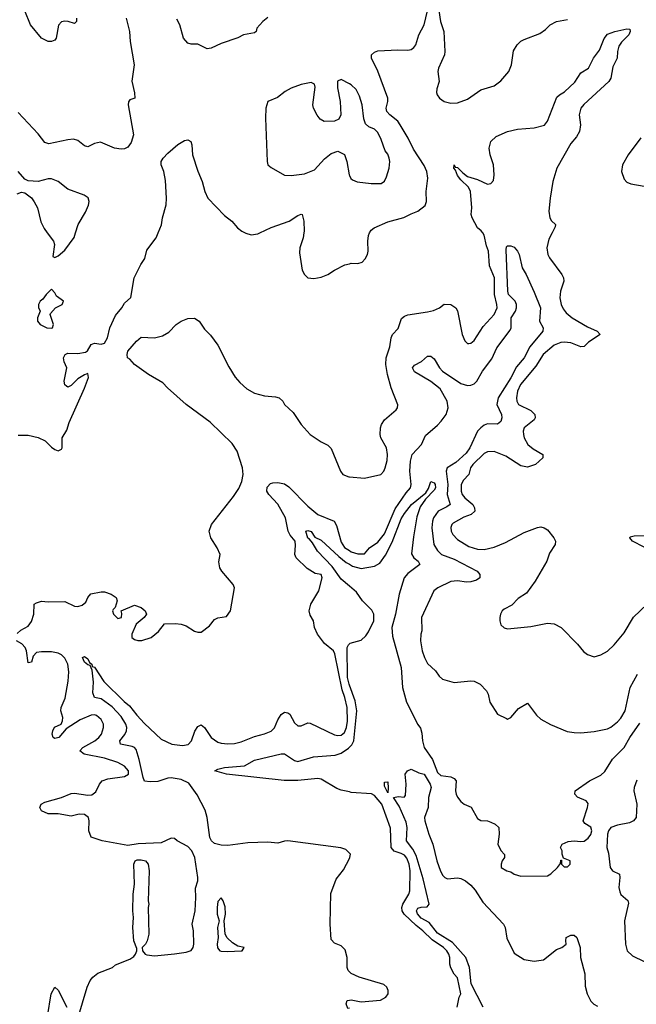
# Model space of a CAD drawing. Header units: inches. Extents: x 1552611 to 1694776, y 811966 to 917215.
# Tile 119 of 256: x 1608020 to 1611723, y 835368 to 841281. Entities that reach past the tile are written whole.
import ezdxf

# ---------------------------------------------------------------- set-up
doc = ezdxf.new("R2010")
doc.units = ezdxf.units.IN
doc.header["$MEASUREMENT"] = 0
for name, color, linetype in [('B6803', 7, 'Continuous'), ('B6804', 7, 'Continuous'), ('B6813', 7, 'Continuous'), ('B6814', 7, 'Continuous')]:
    doc.layers.add(name, color=color, linetype=linetype)

msp = doc.modelspace()

# ---------------------------------------------------------------- linework, layer by layer
at = {"layer": 'B6803', "color": 5}
for points, elevation in [([(1608010, 838785.3), (1608070, 838786.7), (1608131.4, 838771.4), (1608172.7, 838752.7), (1608210, 838714), (1608230, 838700.7), (1608250, 838691.3), (1608270, 838702), (1608274, 838710), (1608274, 838770), (1608303.9, 838816.1), (1608318, 838862), (1608410, 839067.3), (1608432.6, 839132.6), (1608430, 839155.3), (1608410, 839149), (1608370, 839124), (1608330, 839084), (1608310, 839074), (1608300.2, 839080.2), (1608290, 839088.7), (1608286, 839110), (1608303.7, 839190), (1608286.2, 839226.2), (1608283.5, 839250), (1608292, 839270), (1608310, 839278.5), (1608370, 839276.5), (1608414.8, 839285.2), (1608426.9, 839293.1), (1608450, 839330.4), (1608470, 839338.4), (1608510, 839332.7), (1608530, 839338), (1608546.6, 839370), (1608560.4, 839430), (1608596, 839504), (1608634.2, 839550), (1608650, 839577.6), (1608686.9, 839613.1), (1608707, 839730), (1608747.6, 839810), (1608772.3, 839847.7), (1608783.4, 839896.6), (1608839.7, 839970), (1608851.9, 840000)], 820), ([(1608185, 840000), (1608222, 839950), (1608228, 839930), (1608218, 839858), (1608230, 839852), (1608250, 839862.8), (1608290, 839896), (1608346.3, 839973.7), (1608355.1, 840000)], 840), ([(1609373.9, 840000), (1609378, 839998), (1609410, 839989.1), (1609450, 839994.2), (1609462.2, 840000)], 820), ([(1609726.5, 840000), (1609721.5, 839970), (1609702, 839910), (1609700.9, 839880.9), (1609716.3, 839776.3), (1609730.5, 839750.5), (1609750.6, 839730.6), (1609785.8, 839725.8), (1609830, 839734), (1609869.7, 839750.3), (1609910, 839776.4), (1609972.2, 839807.8), (1610000, 839815.3)], 820), ([(1608004.5, 837595.5), (1608026, 837614), (1608070, 837639.6), (1608090, 837666.7), (1608104.4, 837710), (1608107, 837770), (1608120.8, 837779.2), (1608150, 837788.2), (1608190, 837784.4), (1608290, 837787), (1608350, 837759.7), (1608370, 837757.6), (1608394.9, 837765.1), (1608417.3, 837782.7), (1608430, 837810.8), (1608446.9, 837833.1), (1608510, 837845.5), (1608530, 837845.5), (1608570, 837831.6), (1608598.8, 837810), (1608606, 837790), (1608594, 837750), (1608581, 837739), (1608578, 837730), (1608584, 837710), (1608610, 837685.5), (1608632, 837690), (1608634, 837714), (1608628.7, 837731.3), (1608710, 837764), (1608750, 837750.3), (1608772.7, 837730), (1608780.5, 837710), (1608766.7, 837690), (1608720.2, 837650), (1608692.4, 837590), (1608693.4, 837570), (1608710, 837558.4), (1608730, 837553), (1608753.7, 837553.7), (1608810, 837570.3), (1608853.8, 837606.2), (1608890, 837652.7), (1608954.9, 837654.9), (1608990, 837650.5), (1609020.3, 837640.3), (1609070, 837608.4), (1609090, 837602), (1609110, 837602.8), (1609160.1, 837639.9), (1609190, 837678), (1609210, 837688), (1609262.9, 837697.1), (1609285.1, 837730), (1609309.8, 837870), (1609301.2, 837890), (1609233, 837970), (1609221.3, 837990), (1609215.3, 838024.7), (1609224, 838070), (1609205.4, 838110), (1609168.8, 838168.8), (1609158.2, 838210), (1609172, 838250), (1609303, 838417), (1609335.2, 838464.8), (1609353.2, 838506.8), (1609361.2, 838550), (1609358.6, 838590), (1609326.1, 838690), (1609295.9, 838735.9), (1609163.4, 838863.4), (1609020.5, 838970), (1608907.7, 839070), (1608879.8, 839099.8), (1608793.6, 839150), (1608709.8, 839210), (1608682, 839242), (1608668.3, 839250), (1608665.4, 839270), (1608669, 839290), (1608720.8, 839350), (1608750, 839374), (1608830, 839371), (1608878.2, 839381.8), (1608914.9, 839405.1), (1608959.3, 839450), (1608990, 839470.4), (1609030, 839486.4), (1609070, 839488.4), (1609097.1, 839470), (1609130, 839422.8), (1609165.5, 839385.5), (1609210, 839326), (1609276.3, 839196.3), (1609314.8, 839134.8), (1609341.6, 839101.6), (1609385, 839065), (1609430, 839037.5), (1609490, 839021.2), (1609556.9, 839016.9), (1609579.1, 839010), (1609600.7, 838990), (1609610.5, 838970.5), (1609662, 838922), (1609710.8, 838850), (1609764, 838790), (1609830, 838744.9), (1609870, 838725.5), (1609890, 838706), (1609946.8, 838570), (1609961.1, 838550), (1609996.4, 838536.4), (1610000, 838536.1)], 780), ([(1610000, 836276.1), (1609977.6, 836297.6), (1609948.1, 836308.1), (1609630, 836348.9), (1609610, 836348.3), (1609570, 836336.2), (1609510, 836341.9), (1609390, 836337.7), (1609270, 836321.9), (1609230, 836323.8), (1609190, 836334.3), (1609171.2, 836350), (1609162.7, 836370), (1609146.1, 836490), (1609134.6, 836534.6), (1609085.8, 836625.8), (1609036.3, 836696.3), (1608990, 836717.7), (1608930, 836727.1), (1608910, 836726.3), (1608850, 836706.7), (1608804, 836704), (1608768.9, 836708.9), (1608760.5, 836730), (1608738.1, 836838.1), (1608718.9, 836898.9), (1608710.3, 836910.3), (1608695.6, 836915.6), (1608625.4, 836930), (1608620.9, 836950), (1608652.2, 836987.8), (1608662.2, 837010), (1608663.4, 837030), (1608658, 837050), (1608630, 837096.8), (1608574.6, 837154.6), (1608510, 837202.3), (1608468.9, 837210), (1608458.6, 837238.6), (1608462.3, 837302.3), (1608454.5, 837374.5), (1608443.2, 837403.2), (1608430, 837406.9), (1608410, 837423.5), (1608397.6, 837450), (1608410, 837456.2), (1608430, 837442), (1608439.8, 837419.8), (1608452.3, 837410), (1608455.8, 837395.8), (1608470, 837392.3), (1608525.9, 837305.9), (1608646.6, 837186.6), (1608679.6, 837159.6), (1608723.4, 837103.4), (1608770, 837053.8), (1608870, 836960.8), (1608932.7, 836930), (1608998.1, 836921.9), (1609031.8, 836928.2), (1609050.8, 836950), (1609070.9, 837009.1), (1609090, 837035.5), (1609110, 837046), (1609130, 837030.4), (1609169.6, 836969.6), (1609210, 836943), (1609230, 836936), (1609270, 836931.9), (1609310, 836934), (1609350, 836943.2), (1609430, 836977.1), (1609490, 836992.2), (1609530, 837008.3), (1609550.8, 837029.2), (1609570, 837076), (1609590, 837109.1), (1609610, 837121.6), (1609630, 837119.3), (1609642.7, 837110), (1609670, 837058.7), (1609690, 837040.3), (1609710, 837040.3), (1609750, 837057.3), (1609764.4, 837055.6), (1609910, 836986.8), (1609930, 836981.8), (1609950, 836984), (1609970, 837000.2), (1609982, 837030), (1609989.3, 837069.3), (1609986.7, 837150), (1609973.2, 837210), (1609956.4, 837256.4), (1609912.4, 837472.4), (1609904.4, 837490), (1609850, 837534.4), (1609807.9, 837590), (1609789.7, 837630), (1609784.7, 837670), (1609764.5, 837704.5), (1609757.4, 837730), (1609769.1, 837770), (1609816.2, 837850), (1609837, 837930), (1609830, 837948.7), (1609794.5, 837954.5), (1609745.8, 837985.8), (1609679.3, 838050), (1609671.8, 838070), (1609677, 838123), (1609673.5, 838150), (1609644.8, 838184.8), (1609631.5, 838210), (1609617.2, 838290), (1609570, 838371.9), (1609515.2, 838430), (1609505, 838450), (1609507, 838473), (1609525.4, 838494.6), (1609539.8, 838500.2), (1609570, 838502.2), (1609610, 838493.7), (1609635.8, 838475.8), (1609750, 838360.1), (1609810, 838309.1), (1609907.6, 838270), (1609923, 838243), (1609950, 838143.2), (1609970, 838111.2), (1610000, 838092.3)], 760), ([(1610000, 837879.7), (1609950, 837921.2), (1609896.3, 837996.3), (1609809.3, 838090), (1609778.7, 838138.7), (1609761, 838161), (1609750, 838167.1), (1609739, 838210), (1609750, 838214), (1609770, 838207.3), (1609792.5, 838172.5), (1609830, 838154.9), (1609936.3, 838056.3), (1609981.2, 838021.2), (1610000, 838010.3)], 740), ([(1608370, 835282.8), (1608425.7, 835470), (1608443.9, 835510), (1608459.4, 835530), (1608490, 835554.4), (1608577.2, 835590), (1608594.5, 835605.5), (1608681.5, 835638.6), (1608704.4, 835655.6), (1608715.1, 835670), (1608723.7, 835690), (1608723.2, 835703.2), (1608705.2, 835750), (1608699, 835830), (1608704, 835890), (1608699, 835930), (1608701.2, 836030), (1608709, 836090), (1608705.2, 836210), (1608714, 836230), (1608725.3, 836234.7), (1608750, 836235.8), (1608774.8, 836230), (1608791, 836210), (1608798, 836170), (1608791, 835990), (1608796, 835970), (1608791.3, 835950), (1608796, 835790), (1608786, 835750), (1608774.8, 835730), (1608754.8, 835710), (1608757.3, 835690), (1608774, 835670), (1608784.4, 835664.4), (1608830, 835658.6), (1608950, 835670.2), (1609019.3, 835680.7), (1609050, 835690.3), (1609061.8, 835710), (1609065.8, 835730), (1609063.9, 835810), (1609056.4, 835850), (1609074.3, 835930), (1609078.4, 836010), (1609075.5, 836064.5), (1609089.4, 836110), (1609089.5, 836130), (1609072, 836250), (1609054, 836290), (1609030, 836316.3), (1608965.2, 836350), (1608950, 836362.7), (1608930, 836365.6), (1608870, 836337.6), (1608731.2, 836331.2), (1608670, 836321.6), (1608514.5, 836350), (1608450, 836371.1), (1608436, 836410), (1608438, 836470), (1608432.7, 836490), (1608410, 836507.8), (1608378, 836510), (1608330, 836498.5), (1608250, 836512.1), (1608190, 836512.5), (1608150.8, 836530.8), (1608141.1, 836550), (1608148.2, 836570), (1608170, 836582.7), (1608270, 836609), (1608330, 836634.8), (1608350, 836636.1), (1608430, 836624.8), (1608453.3, 836626.7), (1608476.8, 836643.2), (1608498.3, 836690), (1608516.2, 836710), (1608550, 836721), (1608650, 836737), (1608672.9, 836750), (1608674, 836770), (1608650, 836797.8), (1608610, 836820.6), (1608530, 836846.6), (1608406.6, 836870), (1608381.3, 836890), (1608398.5, 836910), (1608470.6, 836950), (1608495.4, 836970), (1608511.2, 836990), (1608524.1, 837030), (1608522.5, 837050), (1608510, 837078.2), (1608481.5, 837101.5), (1608470, 837106), (1608450, 837104.9), (1608383.8, 837076.2), (1608298.5, 837021.5), (1608255.8, 836970), (1608230, 836963.9), (1608221.3, 836970), (1608215.6, 836990), (1608218.5, 837010), (1608228.6, 837031.4), (1608269, 837050), (1608277, 837070), (1608278, 837090), (1608267.3, 837130), (1608269.6, 837150), (1608293.6, 837206.4), (1608311.9, 837308.1), (1608315, 837365), (1608309.3, 837410), (1608290, 837445.7), (1608270, 837466.1), (1608250, 837477.3), (1608210, 837484.3), (1608150, 837485.4), (1608120.2, 837479.8), (1608100.7, 837459.3), (1608090, 837423.6), (1608070, 837418), (1608060.2, 837490), (1608053.5, 837510), (1608033.5, 837533.5), (1608001.6, 837550)], 780), ([(1610000, 837284.8), (1609998.1, 837290), (1609988, 837330), (1609986.8, 837510), (1609993.8, 837526.2), (1610000, 837532.2)], 740), ([(1610000, 836643.1), (1609950, 836654.1), (1609923.6, 836663.6), (1609830, 836720.3), (1609810, 836724.1), (1609690, 836712.2), (1609607.3, 836712.7), (1609261.2, 836750), (1609192, 836770), (1609210, 836779.6), (1609249, 836790), (1609370, 836801), (1609430, 836833.5), (1609590, 836871.9), (1609610, 836871.9), (1609670, 836831.7), (1609690, 836826), (1609785, 836855), (1609915.4, 836864.6), (1609950, 836875.8), (1609994.1, 836905.9), (1610000, 836911.9)], 740), ([(1610000, 835563.2), (1609993.2, 835570), (1609986.6, 835590), (1609986, 835650), (1609974.8, 835694.8), (1609950, 835719), (1609910, 835735.3), (1609890, 835758), (1609884.5, 835850), (1609887.6, 836032.4), (1609921, 836119), (1609964.1, 836175.9), (1610000, 836244.3)], 760), ([(1608186.2, 835293.8), (1608209.6, 835430), (1608230, 835471.3), (1608250, 835452), (1608303, 835350)], 780), ([(1610000, 835345.1), (1609990, 835342.7), (1609979.7, 835370), (1609986.6, 835390), (1610000, 835392.3)], 760)]:
    msp.add_lwpolyline(points, dxfattribs=dict(at, elevation=elevation))
for points, elevation in [([(1608210, 839662), (1608178, 839630), (1608158, 839602), (1608142, 839590), (1608132, 839570), (1608132.7, 839552.7), (1608142, 839530), (1608127.3, 839490), (1608127.3, 839470), (1608143, 839450), (1608182.8, 839430), (1608210, 839428.1), (1608216, 839430), (1608222, 839450), (1608202, 839510), (1608204, 839516), (1608235.3, 839550), (1608275.3, 839570), (1608282, 839590), (1608240.7, 839620.7), (1608230, 839641.2)], 840), ([(1609230, 836008), (1609210, 835986), (1609204.9, 835950), (1609205.5, 835910), (1609218, 835870), (1609208, 835830), (1609211, 835770), (1609204.9, 835730), (1609207.5, 835707.5), (1609221, 835690), (1609230, 835687.6), (1609270, 835684.9), (1609350, 835688.9), (1609355.3, 835690), (1609368, 835710), (1609330, 835717.2), (1609297.5, 835737.5), (1609266.3, 835766.3), (1609254, 835790), (1609248, 835870), (1609256, 835910), (1609252.9, 835952.9), (1609242, 835990)], 780)]:
    msp.add_lwpolyline(points, close=True, dxfattribs=dict(at, elevation=elevation))
at = {"layer": 'B6804', "color": 5}
for points, elevation in [([(1608659.1, 841290), (1608678.7, 841210), (1608683.6, 841150), (1608706.6, 841010), (1608692.4, 840912.4), (1608710, 840842), (1608710.4, 840810), (1608681.1, 840798.9), (1608673.4, 840786.6), (1608670.5, 840769.5), (1608702.6, 840590), (1608690, 840542.7), (1608670, 840514.5), (1608650, 840504.5), (1608630, 840502.7), (1608588.7, 840510), (1608505.6, 840545.6), (1608470, 840538.3), (1608430, 840517.3), (1608410, 840523.1), (1608370, 840555), (1608342.4, 840562.4), (1608310, 840559.6), (1608195.6, 840535.6), (1608170, 840542.8), (1608130, 840595.5), (1608010, 840723.9)], 820), ([(1608361, 841290), (1608360.9, 841270), (1608350, 841258.3), (1608310.5, 841270.5), (1608290, 841272.6), (1608270, 841268.6), (1608253, 841247), (1608239.1, 841170), (1608230, 841158.5), (1608211.1, 841148.9), (1608190, 841149.1), (1608149.9, 841169.9), (1608083.9, 841250), (1608050, 841334)], 780), ([(1609510, 841294.4), (1609480.2, 841270), (1609444, 841230), (1609439.5, 841210), (1609430, 841201.7), (1609364, 841190), (1609329, 841171), (1609230, 841137.5), (1609170, 841109.1), (1609146.5, 841106.5), (1609090, 841134.7), (1609050, 841133.6), (1609030, 841140.5), (1609004.4, 841170), (1608982.3, 841250), (1608964.1, 841284.1)], 820), ([(1610000, 840896), (1609950, 840922), (1609928.7, 840911.3), (1609928.9, 840871.1), (1609944.7, 840790), (1609949.2, 840710), (1609937, 840683), (1609910, 840670.8), (1609849.1, 840669.1), (1609823.8, 840683.8), (1609807, 840707), (1609784, 840750), (1609779.7, 840770), (1609794.7, 840874.7), (1609790, 840893.2), (1609770, 840903.7), (1609710, 840891.2), (1609651, 840870), (1609614.8, 840850), (1609567.4, 840812.6), (1609509.2, 840790), (1609498.2, 840750), (1609495.8, 840690), (1609505.4, 840430), (1609510.4, 840410), (1609530, 840392.4), (1609610, 840347.4), (1609650, 840345.2), (1609730, 840355.5), (1609790, 840378.8), (1609850, 840444.7), (1609890, 840478), (1609930, 840491.3), (1609970, 840472), (1609984.9, 840430), (1609998, 840350), (1610000, 840345.5)], 840), ([(1608851.9, 840000), (1608871.6, 840048.4), (1608876.8, 840090), (1608900.3, 840170), (1608901.7, 840210), (1608894.6, 840314.6), (1608885.3, 840370), (1608868.7, 840410), (1608868.9, 840428.9), (1608881.4, 840450), (1608910, 840479), (1608970, 840531), (1609010, 840555.9), (1609030, 840559.6), (1609048, 840550), (1609054.7, 840530), (1609057.3, 840470), (1609090, 840370.5), (1609115.2, 840310), (1609131.7, 840250), (1609150.2, 840210), (1609250, 840104.9), (1609294.4, 840070), (1609328, 840030), (1609353.4, 840010), (1609373.9, 840000)], 820), ([(1608355.1, 840000), (1608371.8, 840050), (1608415.6, 840124.4), (1608433.8, 840166.2), (1608437.7, 840190), (1608430.9, 840210.9), (1608407.4, 840227.4), (1608310, 840263), (1608250, 840309.7), (1608210, 840325.6), (1608190, 840325.1), (1608130, 840309.6), (1608070, 840312.3), (1608050, 840324), (1608010, 840369)], 840), ([(1608004.2, 840235.8), (1608030, 840244.9), (1608050, 840242), (1608090, 840210.6), (1608107.7, 840187.7), (1608127, 840150), (1608147.7, 840067.7), (1608165.9, 840025.9), (1608185, 840000)], 840), ([(1609462.2, 840000), (1609530, 840032.2), (1609637.6, 840070), (1609690, 840105.5), (1609710, 840113.4), (1609716, 840110), (1609726.4, 840070), (1609728.2, 840010), (1609726.5, 840000)], 820)]:
    msp.add_lwpolyline(points, dxfattribs=dict(at, elevation=elevation))
at = {"layer": 'B6813', "color": 5}
for points, elevation in [([(1610000, 839815.3), (1610010, 839818), (1610050, 839817), (1610076, 839824), (1610095.6, 839844.4), (1610108.5, 839871.5), (1610112.6, 839890), (1610109.8, 839950), (1610114.3, 839985.7), (1610121.4, 840000)], 820), ([(1610000, 838536.1), (1610090, 838528.5), (1610189.7, 838550), (1610206.4, 838570), (1610214.6, 838590), (1610226.1, 838633.9), (1610229.8, 838670), (1610222.4, 838710), (1610189, 838770), (1610184.6, 838790), (1610185.8, 838830), (1610192.4, 838850), (1610210, 838877.3), (1610281.6, 838938.4), (1610289.7, 838950), (1610291.1, 838968.9), (1610250, 839069.6), (1610228.4, 839150), (1610219.4, 839210), (1610221.1, 839250), (1610243.3, 839316.7), (1610250, 839370.8), (1610258.7, 839390), (1610292.8, 839427.2), (1610313.1, 839486.9), (1610330, 839501), (1610350, 839507.9), (1610470, 839525.8), (1610504.9, 839535.1), (1610540.9, 839550), (1610570, 839572.4), (1610610, 839570.3), (1610638.4, 839550), (1610650, 839533.4), (1610676.9, 839390), (1610692.6, 839352.6), (1610710, 839336.4), (1610717.1, 839337.1), (1610730, 839338.7), (1610750, 839355.3), (1610802.4, 839437.6), (1610869.7, 839510), (1610887.3, 839550), (1610886.4, 839570), (1610871, 839630), (1610872.3, 839730), (1610842, 839802), (1610835.4, 839890), (1610823.1, 839923.1), (1610810, 839987.6), (1610800.7, 840000)], 780), ([(1611217.7, 840000), (1611198.1, 839961.9), (1611186.1, 839910), (1611191.7, 839871.7), (1611202.1, 839850), (1611276.5, 839750), (1611286.2, 839730), (1611287.3, 839710), (1611268.7, 839650), (1611264, 839610), (1611271.8, 839570), (1611284.2, 839544.2), (1611301.4, 839521.4), (1611338.8, 839490), (1611430, 839437.2), (1611488.8, 839410), (1611505.3, 839390), (1611436.7, 839343.3), (1611410, 839317.3), (1611390, 839315.8), (1611330, 839340.3), (1611290, 839344.5), (1611270, 839342.1), (1611230, 839326), (1611162.8, 839270), (1611118.9, 839201.1), (1611027, 839090), (1611009.1, 839050), (1611003.9, 839010), (1611005, 838990), (1611014.9, 838970), (1611090, 838933.9), (1611114.6, 838910), (1611115.9, 838890), (1611110, 838877.7), (1611049.2, 838830), (1611043.5, 838810), (1611045, 838790), (1611050.2, 838770), (1611072.6, 838730), (1611104, 838704), (1611162, 838670), (1611161.7, 838650), (1611117.4, 838610), (1611070, 838593.6), (1611030, 838602.5), (1610940, 838660), (1610870, 838687.7), (1610830, 838686.1), (1610810, 838675), (1610740.5, 838610), (1610727.5, 838590), (1610718.2, 838550), (1610684.7, 838515.3), (1610671.2, 838490), (1610671.2, 838450), (1610677.3, 838430), (1610693.9, 838410), (1610740.4, 838370), (1610751.1, 838350), (1610752.8, 838330), (1610730.3, 838310), (1610687.2, 838292.8), (1610623, 838257), (1610614.9, 838250), (1610608.9, 838231.1), (1610612, 838210), (1610621.5, 838190), (1610650, 838159.7), (1610716.5, 838116.5), (1610770, 838100.5), (1610810, 838099.8), (1610870, 838113.3), (1610938.1, 838141.9), (1611050, 838201.7), (1611130, 838232.3), (1611150, 838235.6), (1611170, 838230.3), (1611190, 838217.4), (1611228.7, 838170), (1611237.1, 838150), (1611235.5, 838130), (1611202.6, 838077.4), (1611186, 838030), (1611116.4, 837910), (1611062.7, 837837.3), (1611014.2, 837805.8), (1610974.8, 837765.2), (1610930, 837741.4), (1610917.3, 837730), (1610906.9, 837710), (1610903.2, 837690), (1610903.1, 837670), (1610910, 837647.3), (1610928.8, 837628.8), (1610950, 837623.1), (1611090, 837636.5), (1611190, 837657), (1611230, 837653), (1611270.8, 837630), (1611370.8, 837530), (1611406.9, 837486.9), (1611430, 837467.7), (1611470, 837455.5), (1611510, 837466), (1611550, 837488.2), (1611590, 837526), (1611650, 837598), (1611706.2, 837693.8), (1611788.9, 837770)], 780), ([(1610000, 838092.3), (1610010, 838086), (1610050, 838073.1), (1610090, 838072.7), (1610120.5, 838110), (1610170, 838142.4), (1610210, 838193.7), (1610275.6, 838344.4), (1610340, 838440), (1610366, 838470), (1610371.5, 838490), (1610362.1, 838570), (1610366.7, 838630), (1610377.6, 838670), (1610433.1, 838730), (1610456.5, 838783.5), (1610530, 838845.9), (1610552.1, 838870), (1610580.2, 838910), (1610594.1, 838950), (1610587.6, 838990), (1610544.7, 839064.7), (1610490, 839108.5), (1610390, 839165.8), (1610378.2, 839190), (1610390, 839206), (1610432.2, 839227.8), (1610470, 839259.3), (1610490, 839260.3), (1610510, 839244.4), (1610541.5, 839190), (1610559.5, 839170), (1610670, 839095.6), (1610710, 839085), (1610730, 839086), (1610750, 839093.8), (1610765.5, 839110), (1610798.4, 839170), (1610855.6, 839244.4), (1610884.7, 839310), (1610964.6, 839415.4), (1610972.3, 839430), (1610971.1, 839490), (1610997.2, 839530), (1611004, 839550), (1611003.6, 839570), (1610995.7, 839590), (1610955.6, 839630), (1610950.5, 839650), (1610941.5, 839898.5), (1610943.3, 839916.7), (1610950, 839922.8), (1610970, 839922), (1610990, 839914), (1611010, 839890.7), (1611019.5, 839870), (1611037.3, 839790), (1611060.8, 839750), (1611110, 839644.9), (1611148, 839550), (1611140.9, 839470), (1611163.7, 839430), (1611162.6, 839410), (1611084.6, 839315.4), (1611048.8, 839250), (1611003.6, 839196.4), (1610968.8, 839130), (1610894.4, 839010), (1610885.5, 838970), (1610913.1, 838910), (1610916.3, 838890), (1610910, 838868.6), (1610890, 838851.4), (1610830, 838854.1), (1610810, 838846), (1610790, 838830.5), (1610770, 838809), (1610722.4, 838710), (1610701.4, 838678.6), (1610638.8, 838621.2), (1610587.2, 838590), (1610582, 838570), (1610591, 838490), (1610587.7, 838430), (1610604.6, 838370), (1610585.1, 838354.9), (1610533.9, 838330), (1610505.3, 838290), (1610498.5, 838270), (1610495.3, 838230), (1610507.8, 838130), (1610530, 838092.2), (1610553.8, 838070), (1610630, 838041.1), (1610768.1, 837970), (1610784.2, 837950), (1610783.2, 837930), (1610764.2, 837915.8), (1610730, 837905.2), (1610703.3, 837903.3), (1610649.5, 837910.5), (1610610, 837908), (1610530.4, 837870), (1610506.2, 837850), (1610432.9, 837690), (1610434.9, 837610), (1610428.9, 837590), (1610427.7, 837550), (1610437.5, 837490), (1610451, 837450), (1610470, 837414.6), (1610517, 837370), (1610538.5, 837338.5), (1610559.9, 837319.9), (1610630, 837300.3), (1610730, 837310.3), (1610750, 837308.5), (1610784.9, 837290), (1610823.1, 837250), (1610833.1, 837230), (1610842.8, 837182.8), (1610890, 837111.3), (1610943.5, 837083.5), (1610950, 837081), (1610970, 837091.3), (1611015.6, 837144.4), (1611070, 837176), (1611124.2, 837104.2), (1611150, 837079.5), (1611207.3, 837047.3), (1611307.2, 837007.2), (1611350, 836999.7), (1611390, 836998.6), (1611470, 837006), (1611550, 837023.2), (1611570, 837031.6), (1611610, 837063.6), (1611630, 837086), (1611657, 837130), (1611686.8, 837270), (1611730.6, 837350)], 760), ([(1610000, 838010.3), (1610019.2, 837999.2), (1610070, 837984.2), (1610150, 837999.3), (1610182.1, 838017.9), (1610215.8, 838064.2), (1610257.4, 838142.6), (1610310, 838282.6), (1610330, 838314.6), (1610372.1, 838370), (1610459.9, 838440.1), (1610475.2, 838464.8), (1610490, 838506.8), (1610510, 838500.4), (1610515.8, 838490), (1610517.8, 838470), (1610510, 838456.3), (1610457.8, 838402.2), (1610424, 838356), (1610404.3, 838295.7), (1610384.3, 838175.7), (1610373.3, 838073.3), (1610387, 838050), (1610413.1, 838030), (1610422.4, 838010), (1610350, 837955.6), (1610329.4, 837930), (1610299, 837830), (1610276.5, 837710), (1610254.7, 837630), (1610258.1, 837578.1), (1610310.9, 837390), (1610318, 837270), (1610343.3, 837183.3), (1610410, 837047.3), (1610426.7, 837026.7), (1610435.3, 836995.3), (1610438.3, 836950), (1610449.6, 836910), (1610498.1, 836838.1), (1610530, 836760.5), (1610550, 836742.1), (1610610, 836734.6), (1610630, 836724.6), (1610640.2, 836710), (1610638, 836650), (1610640.7, 836630), (1610650, 836612.2), (1610670, 836586.5), (1610690, 836570.2), (1610732.1, 836552.1), (1610770, 836483.1), (1610790, 836471.8), (1610830, 836469.1), (1610850, 836462.6), (1610876.4, 836450), (1610898.4, 836430), (1610900.4, 836390), (1610890.8, 836330), (1610910, 836291.3), (1610931.6, 836268.4), (1610932, 836250), (1610918, 836230), (1610911.3, 836210), (1610911.3, 836190), (1610944.7, 836170), (1610970, 836163.1), (1610990, 836149.1), (1611030, 836137.6), (1611190, 836140.3), (1611210, 836150.5), (1611249, 836190), (1611267.3, 836212.7), (1611270, 836234), (1611274, 836234), (1611274, 836210), (1611290, 836194), (1611310, 836194), (1611326, 836210), (1611326, 836230), (1611286, 836246), (1611278, 836270), (1611278, 836290), (1611268.7, 836310), (1611278, 836330), (1611314, 836346), (1611349.4, 836350.6), (1611390, 836344.9), (1611410, 836347.7), (1611434.1, 836365.9), (1611450, 836388), (1611455.2, 836410), (1611450, 836431.1), (1611414.1, 836454.1), (1611403.7, 836470), (1611429.6, 836550), (1611433, 836573), (1611421.2, 836590), (1611370, 836612.3), (1611354.5, 836630), (1611356, 836650), (1611442, 836710), (1611510, 836744.4), (1611534.2, 836765.8), (1611579.6, 836840.4), (1611649.9, 836910.1), (1611684.7, 836970), (1611744.2, 837055.8)], 740), ([(1611770, 838112.4), (1611700.5, 838150), (1611684.2, 838170), (1611685.6, 838174.4), (1611710, 838180.8), (1611830, 838183)], 780), ([(1610000, 837532.2), (1610004, 837536), (1610070, 837555.7), (1610099, 837581), (1610115.4, 837604.6), (1610146.5, 837670), (1610146.1, 837710), (1610135.1, 837735.1), (1610079.4, 837790), (1610043.6, 837843.6), (1610000, 837879.7)], 740), ([(1610000, 836911.9), (1610013.9, 836926.1), (1610026.2, 836950), (1610044.9, 837130), (1610035.6, 837190), (1610000, 837284.8)], 740), ([(1610803.4, 835350), (1610731, 835490), (1610720.7, 835590), (1610699.4, 835650), (1610618.6, 835738.6), (1610530, 835794.6), (1610478.5, 835858.5), (1610430, 835885.8), (1610408.6, 835911.4), (1610402.4, 835930), (1610410, 835944.4), (1610430, 835952.1), (1610466.3, 835953.7), (1610479.3, 835970), (1610442.4, 836122.4), (1610401.6, 836261.6), (1610380.3, 836300.3), (1610343.5, 836350), (1610347, 836430), (1610341.1, 836461.1), (1610297.9, 836557.9), (1610265.2, 836610), (1610295.2, 836615.2), (1610328.7, 836611.3), (1610337.2, 836622.8), (1610341.2, 836690), (1610335.3, 836750), (1610348, 836770), (1610370, 836781), (1610417.5, 836757.5), (1610450, 836750.4), (1610485.5, 836690), (1610490.2, 836669.8), (1610476, 836610), (1610473, 836550), (1610451.6, 836490), (1610453.8, 836470), (1610476.1, 836390), (1610501.5, 836330), (1610524.7, 836230), (1610547.6, 836167.6), (1610562, 836142), (1610573.1, 836130), (1610590, 836121.3), (1610650, 836126.7), (1610670, 836123.3), (1610696.5, 836110), (1610730, 836083), (1610754.4, 836054.4), (1610802, 835982), (1610924.7, 835850), (1610934.7, 835830), (1610946.1, 835766.1), (1610990, 835675.5), (1611050, 835636.3), (1611110, 835626.8), (1611164.7, 835635.3), (1611243, 835697), (1611275.3, 835710), (1611302, 835730), (1611299, 835750), (1611302, 835770), (1611330, 835782.8), (1611350, 835782.8), (1611366, 835770), (1611384.9, 835710), (1611388.4, 835650), (1611414.2, 835550), (1611416.5, 835476.5), (1611427.2, 835430), (1611450, 835386), (1611468, 835368), (1611490, 835357)], 720), ([(1611726.5, 836713.5), (1611710.3, 836670), (1611707.4, 836650), (1611725.4, 836570), (1611722.7, 836490), (1611706, 836470), (1611682.2, 836457.8), (1611610, 836444.6), (1611570, 836430.4), (1611555.1, 836410), (1611549.6, 836390), (1611546.8, 836310), (1611555.2, 836275.2), (1611565.1, 836190), (1611580.2, 836170), (1611621.6, 836150), (1611624.3, 836130), (1611619.1, 836070), (1611623.4, 836043.4), (1611630, 836027.7), (1611671.2, 835991.2), (1611675.2, 835975.2), (1611651.5, 835870), (1611657.8, 835730), (1611667.3, 835690), (1611699.2, 835659.2), (1611770, 835625.5)], 740), ([(1610647, 835350), (1610659, 835410), (1610669.3, 835430.7), (1610650, 835526), (1610629.7, 835549.7), (1610610, 835586.6), (1610602.3, 835610), (1610602.6, 835650), (1610597.6, 835670), (1610584.3, 835690), (1610564.7, 835710), (1610496.1, 835756.1), (1610440.7, 835810), (1610400.5, 835840.5), (1610328.4, 835908.4), (1610317.2, 835930), (1610315.4, 835950), (1610320.1, 835970), (1610356.3, 836030), (1610363.6, 836050), (1610364.5, 836170), (1610359.4, 836210), (1610344.9, 836244.9), (1610330, 836262.7), (1610310, 836274.3), (1610268.1, 836288.1), (1610250, 836310), (1610246, 836426), (1610194.5, 836570), (1610150, 836622.3), (1610132.2, 836632.2), (1610010, 836640.9), (1610000, 836643.1)], 740), ([(1610000, 836244.3), (1610003, 836250), (1610006.3, 836270), (1610000, 836276.1)], 760), ([(1610000, 835392.3), (1610010, 835394), (1610070, 835382.8), (1610186.8, 835393.2), (1610219, 835410), (1610233.2, 835430), (1610233.2, 835450), (1610224, 835470), (1610206.6, 835486.6), (1610059, 835530), (1610010, 835553.2), (1610000, 835563.2)], 760)]:
    msp.add_lwpolyline(points, dxfattribs=dict(at, elevation=elevation))
at = {"layer": 'B6813', "color": 5, "elevation": 720}
msp.add_lwpolyline([(1610230, 836638), (1610210, 836678), (1610210, 836702), (1610230, 836704.7), (1610233.8, 836666.2)], close=True, dxfattribs=at)
at = {"layer": 'B6814', "color": 5}
for points, elevation in [([(1610121.4, 840000), (1610130, 840017.6), (1610149, 840031), (1610230, 840067.5), (1610327.7, 840092.3), (1610370, 840115.5), (1610410, 840130.6), (1610455.4, 840164.6), (1610463.5, 840190), (1610460.2, 840250), (1610470.6, 840330), (1610465.2, 840370), (1610450, 840405.4), (1610384.1, 840504.1), (1610352.3, 840570), (1610305.4, 840650), (1610290, 840672.2), (1610242.4, 840710), (1610225.2, 840730), (1610220.5, 840750), (1610230.6, 840790), (1610230.5, 840810), (1610171.4, 840971.4), (1610133.5, 841050), (1610133.3, 841070), (1610150, 841085.3), (1610170, 841094.7), (1610290, 841100.3), (1610350, 841097), (1610370, 841102), (1610386.5, 841113.5), (1610398.5, 841130), (1610417.3, 841190), (1610448.4, 841250), (1610470, 841334)], 820), ([(1610536.3, 841336.3), (1610546.9, 841270), (1610567.9, 841210), (1610573.7, 841090), (1610571.1, 841068.9), (1610535, 840990), (1610531.9, 840970), (1610539.5, 840910), (1610525.1, 840865.1), (1610523, 840843), (1610526.3, 840830), (1610542, 840810), (1610570, 840789.1), (1610610, 840779.6), (1610650, 840782.2), (1610710, 840803.5), (1610790, 840859.7), (1610870, 840883.9), (1610910, 840914), (1610957.4, 840970), (1610972.9, 841010), (1610985.8, 841094.2), (1611008.3, 841130), (1611030, 841151.4), (1611050, 841162.8), (1611142.8, 841197.2), (1611178.3, 841221.7), (1611205.4, 841250), (1611244.7, 841270), (1611310, 841282.5)], 820), ([(1610800.7, 840000), (1610791.9, 840011.9), (1610768.8, 840030), (1610736.9, 840090), (1610731.5, 840110), (1610734.8, 840150), (1610727.1, 840250), (1610714.3, 840274.3), (1610670, 840318.5), (1610650, 840345.7), (1610638, 840378), (1610627.7, 840390), (1610629.6, 840410), (1610635.8, 840395.8), (1610650, 840393.4), (1610680.4, 840360.4), (1610710, 840339.8), (1610770, 840321.9), (1610830, 840292.9), (1610850, 840296.4), (1610864.6, 840315.4), (1610868.5, 840350), (1610864.7, 840410), (1610844.7, 840470), (1610839.6, 840510), (1610849.7, 840550), (1610881.4, 840578.6), (1610950, 840608.4), (1611010, 840622.8), (1611110, 840631.4), (1611171.7, 840648.3), (1611190, 840672.4), (1611245.2, 840814.8), (1611261.2, 840830), (1611291.9, 840848.1), (1611354.6, 840905.4), (1611390, 840962.7), (1611435.2, 840990), (1611465.6, 841050), (1611501.2, 841098.8), (1611530, 841168.7), (1611550, 841193.1), (1611594, 841210), (1611666.8, 841226.8), (1611683.6, 841223.6), (1611686.8, 841210), (1611677.3, 841190), (1611634, 841146), (1611619, 841121), (1611610.2, 841090), (1611608.9, 841050), (1611581.9, 840998.1), (1611571, 840929), (1611557.7, 840910), (1611407.8, 840772.2), (1611390.9, 840750), (1611379.7, 840710), (1611387.1, 840650), (1611382.4, 840610), (1611363.2, 840576.8), (1611330, 840536.8), (1611245.3, 840390), (1611221.8, 840310), (1611205, 840210), (1611198, 840130), (1611203.1, 840090), (1611213.4, 840073.4), (1611238, 840050), (1611236.4, 840036.4), (1611217.7, 840000)], 780), ([(1610000, 840345.5), (1610007.9, 840327.9), (1610018.5, 840318.5), (1610047.4, 840307.4), (1610130, 840296.4), (1610190, 840298), (1610210, 840310.7), (1610223.8, 840336.2), (1610239.2, 840390), (1610242.3, 840430), (1610238.3, 840450), (1610230, 840472.3), (1610213.9, 840493.9), (1610190, 840562), (1610170, 840604), (1610150, 840622.7), (1610117.1, 840637.1), (1610096.2, 840656.2), (1610086.3, 840686.3), (1610076.8, 840770), (1610061.3, 840821.3), (1610040.9, 840860.9), (1610011.6, 840890), (1610000, 840896)], 840), ([(1611750, 840571.2), (1611674.3, 840470), (1611640.8, 840410), (1611634.9, 840370), (1611650, 840323), (1611665.6, 840305.6), (1611690, 840294.6), (1611770, 840281.2)], 820)]:
    msp.add_lwpolyline(points, dxfattribs=dict(at, elevation=elevation))

doc.saveas('drawing.dxf')
